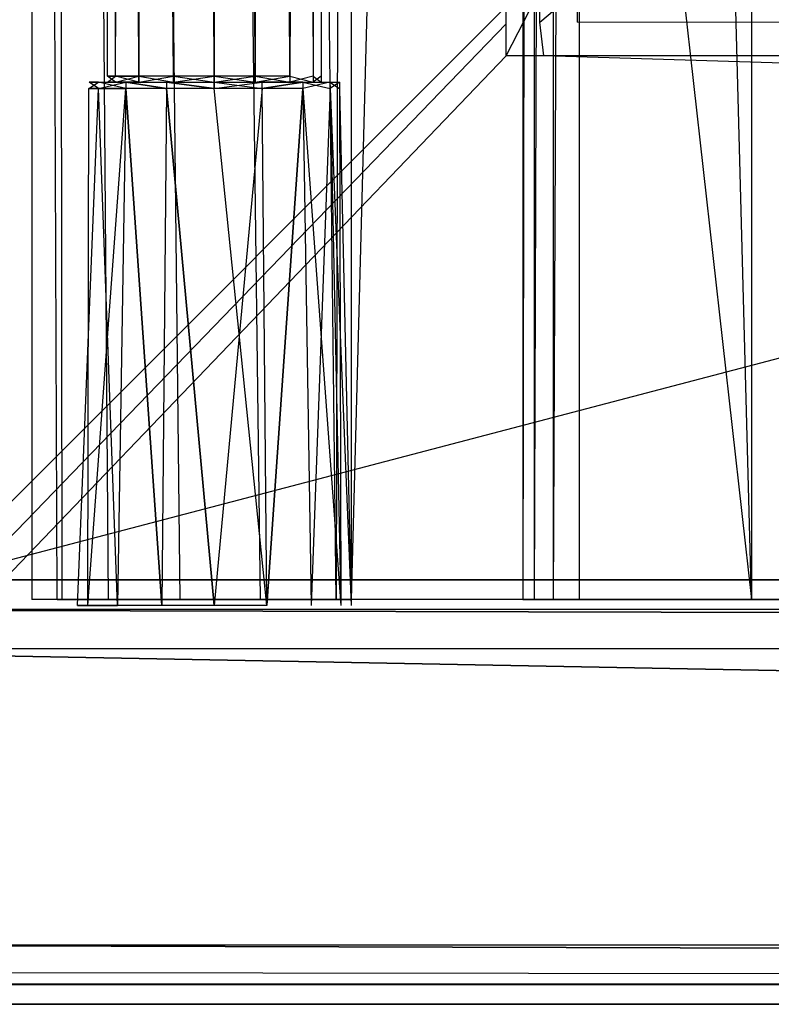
# Model space of a CAD drawing. Extents: x 0 to 1.6, y -0.5 to 0.
# Tile 2 of 23: x 0.0234 to 0.0615, y -0.5 to -0.4501. Entities that reach past the tile are written whole.
import ezdxf

# ---------------------------------------------------------------- set-up
doc = ezdxf.new("R2010")
doc.units = 0
for name, color, linetype in [('L10_PLATTE_LEGATO_N_B14700__0__', 7, 'CONTINUOUS'), ('L21_DRAWERBOX_LEGATO_REL_6_X_36', 7, 'CONTINUOUS'), ('L23_DRAWERBOX_LEGATO_REL_4_X_13', 7, 'CONTINUOUS'), ('L24_DRAWERBOX_LEGATO_REL_3_X_56', 7, 'CONTINUOUS'), ('L28_FRONT_LEGATO_S2S2_X_3400__Y', 7, 'CONTINUOUS'), ('L2_KORPUS_LEGATO_BO_X_15620__Y_', 7, 'CONTINUOUS'), ('L4_KORPUS_LEGATO_3_N_B14700____', 7, 'CONTINUOUS')]:
    doc.layers.add(name, color=color, linetype=linetype)

msp = doc.modelspace()

# ---------------------------------------------------------------- linework, layer by layer
at = {"layer": 'L10_PLATTE_LEGATO_N_B14700__0__', "color": 8}
for points, invisible_edges in [([(0.048041, -0.220523, 0.343069), (0.001013, -0.497362, 0.372564), (0.001013, -0.220523, 0.372564), (0.048041, -0.220523, 0.343069)], 13), ([(0.001013, -0.497362, 0.372564), (0.048041, -0.220523, 0.343069), (0.048041, -0.450334, 0.343069), (0.001013, -0.497362, 0.372564)], 14), ([(1.598322, -0.498375, 0.38), (0.00192, -0.220523, 0.38), (0.00192, -0.498375, 0.38), (1.598322, -0.498375, 0.38)], 13), ([(0.00192, -0.220523, 0.38), (1.598322, -0.498375, 0.38), (0.782226, -0.311054, 0.38), (0.00192, -0.220523, 0.38)], 10), ([(0.049744, -0.220523, 0.342), (0.048041, -0.450334, 0.343069), (0.048041, -0.220523, 0.343069), (0.049744, -0.220523, 0.342)], 13), ([(0.048041, -0.450334, 0.343069), (0.049744, -0.220523, 0.342), (0.049744, -0.448631, 0.342), (0.048041, -0.450334, 0.343069)], 14), ([(0.049744, -0.448631, 0.342), (0.048041, -0.451959, 0.343069), (0.048041, -0.450334, 0.343069), (0.049744, -0.448631, 0.342)], 13), ([(0.048041, -0.451959, 0.343069), (0.049744, -0.448631, 0.342), (0.049744, -0.450256, 0.342), (0.048041, -0.451959, 0.343069)], 14), ([(0.051665, -0.448631, 0.342), (0.049744, -0.450256, 0.342), (0.049744, -0.448631, 0.342), (0.051665, -0.448631, 0.342)], 13), ([(0.049744, -0.450256, 0.342), (0.051665, -0.448631, 0.342), (0.051665, -0.450256, 0.342), (0.049744, -0.450256, 0.342)], 14), ([(1.548577, -0.448631, 0.342), (0.051665, -0.450256, 0.342), (0.051665, -0.448631, 0.342), (1.548577, -0.448631, 0.342)], 13), ([(0.051665, -0.450256, 0.342), (1.548577, -0.448631, 0.342), (1.548577, -0.450256, 0.342), (0.051665, -0.450256, 0.342)], 14), ([(0.048041, -0.450334, 0.343069), (0.001013, -0.498987, 0.372564), (0.001013, -0.497362, 0.372564), (0.048041, -0.450334, 0.343069)], 13), ([(0.001013, -0.498987, 0.372564), (0.048041, -0.450334, 0.343069), (0.048041, -0.451959, 0.343069), (0.001013, -0.498987, 0.372564)], 14), ([(0.049744, -0.450256, 0.342), (0.049961, -0.451959, 0.343069), (0.048041, -0.451959, 0.343069), (0.049744, -0.450256, 0.342)], 13), ([(0.049961, -0.451959, 0.343069), (0.049744, -0.450256, 0.342), (0.051665, -0.450256, 0.342), (0.049961, -0.451959, 0.343069)], 14), ([(0.051665, -0.450256, 0.342), (1.550281, -0.451959, 0.343069), (0.049961, -0.451959, 0.343069), (0.051665, -0.450256, 0.342)], 13), ([(1.550281, -0.451959, 0.343069), (0.051665, -0.450256, 0.342), (1.548577, -0.450256, 0.342), (1.550281, -0.451959, 0.343069)], 14), ([(0.048041, -0.451959, 0.343069), (0.002933, -0.498987, 0.372564), (0.001013, -0.498987, 0.372564), (0.048041, -0.451959, 0.343069)], 13), ([(0.002933, -0.498987, 0.372564), (0.048041, -0.451959, 0.343069), (0.049961, -0.451959, 0.343069), (0.002933, -0.498987, 0.372564)], 14), ([(0.049961, -0.451959, 0.343069), (1.597308, -0.498987, 0.372564), (0.002933, -0.498987, 0.372564), (0.049961, -0.451959, 0.343069)], 13), ([(1.597308, -0.498987, 0.372564), (0.049961, -0.451959, 0.343069), (1.550281, -0.451959, 0.343069), (1.597308, -0.498987, 0.372564)], 14), ([(1.598322, -0.5, 0.38), (0.00192, -0.498375, 0.38), (0.00192, -0.5, 0.38), (1.598322, -0.5, 0.38)], 13), ([(0.00192, -0.498375, 0.38), (1.598322, -0.5, 0.38), (1.598322, -0.498375, 0.38), (0.00192, -0.498375, 0.38)], 14), ([(0.002933, -0.498987, 0.372564), (1.598322, -0.5, 0.3732), (0.00192, -0.5, 0.3732), (0.002933, -0.498987, 0.372564)], 13), ([(1.598322, -0.5, 0.3732), (0.002933, -0.498987, 0.372564), (1.597308, -0.498987, 0.372564), (1.598322, -0.5, 0.3732)], 14), ([(1.598322, -0.5, 0.378361), (0.00192, -0.5, 0.374378), (1.598322, -0.5, 0.374378), (1.598322, -0.5, 0.378361)], 13), ([(0.00192, -0.5, 0.374378), (1.598322, -0.5, 0.378361), (0.00192, -0.5, 0.378361), (0.00192, -0.5, 0.374378)], 14), ([(1.598322, -0.5, 0.38), (0.00192, -0.5, 0.378361), (1.598322, -0.5, 0.378361), (1.598322, -0.5, 0.38)], 13), ([(0.00192, -0.5, 0.378361), (1.598322, -0.5, 0.38), (0.00192, -0.5, 0.38), (0.00192, -0.5, 0.378361)], 14), ([(1.598322, -0.5, 0.374378), (0.00192, -0.5, 0.3732), (1.598322, -0.5, 0.3732), (1.598322, -0.5, 0.374378)], 13), ([(0.00192, -0.5, 0.3732), (1.598322, -0.5, 0.374378), (0.00192, -0.5, 0.374378), (0.00192, -0.5, 0.3732)], 14)]:
    msp.add_3dface(points, dxfattribs=dict(at, invisible_edges=invisible_edges))
at = {"layer": 'L21_DRAWERBOX_LEGATO_REL_6_X_36', "color": 8}
for points, invisible_edges in [([(0.060485, -0.4795, 0.032), (0.024, -0.1555, 0.032), (0.024, -0.4795, 0.032), (0.060485, -0.4795, 0.032)], 13), ([(0.024, -0.1555, 0.032), (0.060485, -0.4795, 0.032), (0.060485, -0.1555, 0.032), (0.024, -0.1555, 0.032)], 14), ([(0.024, -0.1555, 0.032), (0.025286, -0.4795, 0.10758), (0.024, -0.4795, 0.032), (0.024, -0.1555, 0.032)], 13), ([(0.025286, -0.4795, 0.10758), (0.024, -0.1555, 0.032), (0.025286, -0.1555, 0.10758), (0.025286, -0.4795, 0.10758)], 14), ([(0.025286, -0.1555, 0.10758), (0.025533, -0.4795, 0.110955), (0.025286, -0.4795, 0.10758), (0.025286, -0.1555, 0.10758)], 13), ([(0.025533, -0.4795, 0.110955), (0.025286, -0.1555, 0.10758), (0.025533, -0.1555, 0.110955), (0.025533, -0.4795, 0.110955)], 14), ([(0.025533, -0.1555, 0.110955), (0.02788, -0.4795, 0.114232), (0.025533, -0.4795, 0.110955), (0.025533, -0.1555, 0.110955)], 13), ([(0.02788, -0.4795, 0.114232), (0.025533, -0.1555, 0.110955), (0.02788, -0.1555, 0.114232), (0.02788, -0.4795, 0.114232)], 14), ([(0.02788, -0.1555, 0.114232), (0.031526, -0.4795, 0.115948), (0.02788, -0.4795, 0.114232), (0.02788, -0.1555, 0.114232)], 13), ([(0.031526, -0.4795, 0.115948), (0.02788, -0.1555, 0.114232), (0.031526, -0.1555, 0.115948), (0.031526, -0.4795, 0.115948)], 14), ([(0.031526, -0.1555, 0.115948), (0.035589, -0.4795, 0.115998), (0.031526, -0.4795, 0.115948), (0.031526, -0.1555, 0.115948)], 13), ([(0.035589, -0.4795, 0.115998), (0.031526, -0.1555, 0.115948), (0.035589, -0.1555, 0.115998), (0.035589, -0.4795, 0.115998)], 14), ([(0.035589, -0.1555, 0.115998), (0.039428, -0.4795, 0.114666), (0.035589, -0.4795, 0.115998), (0.035589, -0.1555, 0.115998)], 13), ([(0.039428, -0.4795, 0.114666), (0.035589, -0.1555, 0.115998), (0.039428, -0.1555, 0.114666), (0.039428, -0.4795, 0.114666)], 14), ([(0.039428, -0.4795, 0.114666), (0.04018, -0.1555, 0.113598), (0.04018, -0.4795, 0.113598), (0.039428, -0.4795, 0.114666)], 13), ([(0.04018, -0.1555, 0.113598), (0.039428, -0.4795, 0.114666), (0.039428, -0.1555, 0.114666), (0.04018, -0.1555, 0.113598)], 14), ([(0.04018, -0.4795, 0.113598), (0.048889, -0.1555, 0.060646), (0.048889, -0.4795, 0.060646), (0.04018, -0.4795, 0.113598)], 13), ([(0.048889, -0.1555, 0.060646), (0.04018, -0.4795, 0.113598), (0.04018, -0.1555, 0.113598), (0.048889, -0.1555, 0.060646)], 14), ([(0.048889, -0.4795, 0.060646), (0.04947, -0.1555, 0.058607), (0.04947, -0.4795, 0.058607), (0.048889, -0.4795, 0.060646)], 13), ([(0.04947, -0.1555, 0.058607), (0.048889, -0.4795, 0.060646), (0.048889, -0.1555, 0.060646), (0.04947, -0.1555, 0.058607)], 14), ([(0.04947, -0.4795, 0.058607), (0.050433, -0.1555, 0.056719), (0.050433, -0.4795, 0.056719), (0.04947, -0.4795, 0.058607)], 13), ([(0.050433, -0.1555, 0.056719), (0.04947, -0.4795, 0.058607), (0.04947, -0.1555, 0.058607), (0.050433, -0.1555, 0.056719)], 14), ([(0.050433, -0.4795, 0.056719), (0.051741, -0.1555, 0.055052), (0.051741, -0.4795, 0.055052), (0.050433, -0.4795, 0.056719)], 13), ([(0.051741, -0.1555, 0.055052), (0.050433, -0.4795, 0.056719), (0.050433, -0.1555, 0.056719), (0.051741, -0.1555, 0.055052)], 14), ([(0.051741, -0.1555, 0.055052), (0.060485, -0.4795, 0.048743), (0.051741, -0.4795, 0.055052), (0.051741, -0.1555, 0.055052)], 13), ([(0.060485, -0.4795, 0.048743), (0.051741, -0.1555, 0.055052), (0.060485, -0.1555, 0.048743), (0.060485, -0.4795, 0.048743)], 14), ([(0.060485, -0.4795, 0.048743), (0.060485, -0.1555, 0.032), (0.060485, -0.4795, 0.032), (0.060485, -0.4795, 0.048743)], 13), ([(0.060485, -0.1555, 0.032), (0.060485, -0.4795, 0.048743), (0.060485, -0.1555, 0.048743), (0.060485, -0.1555, 0.032)], 14), ([(0.025286, -0.4795, 0.10758), (0.060485, -0.4795, 0.032), (0.024, -0.4795, 0.032), (0.025286, -0.4795, 0.10758)], 13), ([(0.060485, -0.4795, 0.032), (0.025286, -0.4795, 0.10758), (0.04947, -0.4795, 0.058607), (0.060485, -0.4795, 0.032)], 10), ([(0.04947, -0.4795, 0.058607), (0.025286, -0.4795, 0.10758), (0.048889, -0.4795, 0.060646), (0.04947, -0.4795, 0.058607)], 10), ([(0.048889, -0.4795, 0.060646), (0.025286, -0.4795, 0.10758), (0.04018, -0.4795, 0.113598), (0.048889, -0.4795, 0.060646)], 13), ([(0.04018, -0.4795, 0.113598), (0.025286, -0.4795, 0.10758), (0.025533, -0.4795, 0.110955), (0.04018, -0.4795, 0.113598)], 14), ([(0.04018, -0.4795, 0.113598), (0.025533, -0.4795, 0.110955), (0.02788, -0.4795, 0.114232), (0.04018, -0.4795, 0.113598)], 15), ([(0.04018, -0.4795, 0.113598), (0.02788, -0.4795, 0.114232), (0.039428, -0.4795, 0.114666), (0.04018, -0.4795, 0.113598)], 15), ([(0.039428, -0.4795, 0.114666), (0.02788, -0.4795, 0.114232), (0.031526, -0.4795, 0.115948), (0.039428, -0.4795, 0.114666)], 15), ([(0.039428, -0.4795, 0.114666), (0.031526, -0.4795, 0.115948), (0.035589, -0.4795, 0.115998), (0.039428, -0.4795, 0.114666)], 10), ([(0.060485, -0.4795, 0.032), (0.04947, -0.4795, 0.058607), (0.050433, -0.4795, 0.056719), (0.060485, -0.4795, 0.032)], 13), ([(0.060485, -0.4795, 0.032), (0.050433, -0.4795, 0.056719), (0.051741, -0.4795, 0.055052), (0.060485, -0.4795, 0.032)], 10), ([(0.060485, -0.4795, 0.032), (0.051741, -0.4795, 0.055052), (0.060485, -0.4795, 0.048743), (0.060485, -0.4795, 0.032)], 13)]:
    msp.add_3dface(points, dxfattribs=dict(at, invisible_edges=invisible_edges))
at = {"layer": 'L23_DRAWERBOX_LEGATO_REL_4_X_13', "color": 8}
for points, invisible_edges in [([(0.027831, -0.143025, 0.1666), (0.028243, -0.452987, 0.168674), (0.027831, -0.452987, 0.1666), (0.027831, -0.143025, 0.1666)], 13), ([(0.028243, -0.452987, 0.168674), (0.027831, -0.143025, 0.1666), (0.028243, -0.143025, 0.168674), (0.028243, -0.452987, 0.168674)], 14), ([(0.028243, -0.143025, 0.164526), (0.027831, -0.452987, 0.1666), (0.028243, -0.452987, 0.164526), (0.028243, -0.143025, 0.164526)], 13), ([(0.027831, -0.452987, 0.1666), (0.028243, -0.143025, 0.164526), (0.027831, -0.143025, 0.1666), (0.027831, -0.452987, 0.1666)], 14), ([(0.028243, -0.143025, 0.168674), (0.029418, -0.452987, 0.170432), (0.028243, -0.452987, 0.168674), (0.028243, -0.143025, 0.168674)], 13), ([(0.029418, -0.452987, 0.170432), (0.028243, -0.143025, 0.168674), (0.029418, -0.143025, 0.170432), (0.029418, -0.452987, 0.170432)], 14), ([(0.029418, -0.143025, 0.162768), (0.028243, -0.452987, 0.164526), (0.029418, -0.452987, 0.162768), (0.029418, -0.143025, 0.162768)], 13), ([(0.028243, -0.452987, 0.164526), (0.029418, -0.143025, 0.162768), (0.028243, -0.143025, 0.164526), (0.028243, -0.452987, 0.164526)], 14), ([(0.029418, -0.143025, 0.170432), (0.031176, -0.452987, 0.171607), (0.029418, -0.452987, 0.170432), (0.029418, -0.143025, 0.170432)], 13), ([(0.031176, -0.452987, 0.171607), (0.029418, -0.143025, 0.170432), (0.031176, -0.143025, 0.171607), (0.031176, -0.452987, 0.171607)], 14), ([(0.031176, -0.452987, 0.161593), (0.029418, -0.143025, 0.162768), (0.029418, -0.452987, 0.162768), (0.031176, -0.452987, 0.161593)], 13), ([(0.029418, -0.143025, 0.162768), (0.031176, -0.452987, 0.161593), (0.031176, -0.143025, 0.161593), (0.029418, -0.143025, 0.162768)], 14), ([(0.031176, -0.143025, 0.171607), (0.03325, -0.452987, 0.172019), (0.031176, -0.452987, 0.171607), (0.031176, -0.143025, 0.171607)], 13), ([(0.03325, -0.452987, 0.172019), (0.031176, -0.143025, 0.171607), (0.03325, -0.143025, 0.172019), (0.03325, -0.452987, 0.172019)], 14), ([(0.03325, -0.452987, 0.161181), (0.031176, -0.143025, 0.161593), (0.031176, -0.452987, 0.161593), (0.03325, -0.452987, 0.161181)], 13), ([(0.031176, -0.143025, 0.161593), (0.03325, -0.452987, 0.161181), (0.03325, -0.143025, 0.161181), (0.031176, -0.143025, 0.161593)], 14), ([(0.035324, -0.452987, 0.161593), (0.03325, -0.143025, 0.161181), (0.03325, -0.452987, 0.161181), (0.035324, -0.452987, 0.161593)], 13), ([(0.03325, -0.143025, 0.161181), (0.035324, -0.452987, 0.161593), (0.035324, -0.143025, 0.161593), (0.03325, -0.143025, 0.161181)], 14), ([(0.03325, -0.143025, 0.172019), (0.035324, -0.452987, 0.171607), (0.03325, -0.452987, 0.172019), (0.03325, -0.143025, 0.172019)], 13), ([(0.035324, -0.452987, 0.171607), (0.03325, -0.143025, 0.172019), (0.035324, -0.143025, 0.171607), (0.035324, -0.452987, 0.171607)], 14), ([(0.037082, -0.452987, 0.162768), (0.035324, -0.143025, 0.161593), (0.035324, -0.452987, 0.161593), (0.037082, -0.452987, 0.162768)], 13), ([(0.035324, -0.143025, 0.161593), (0.037082, -0.452987, 0.162768), (0.037082, -0.143025, 0.162768), (0.035324, -0.143025, 0.161593)], 14), ([(0.035324, -0.143025, 0.171607), (0.037082, -0.452987, 0.170432), (0.035324, -0.452987, 0.171607), (0.035324, -0.143025, 0.171607)], 13), ([(0.037082, -0.452987, 0.170432), (0.035324, -0.143025, 0.171607), (0.037082, -0.143025, 0.170432), (0.037082, -0.452987, 0.170432)], 14), ([(0.038257, -0.452987, 0.164526), (0.037082, -0.143025, 0.162768), (0.037082, -0.452987, 0.162768), (0.038257, -0.452987, 0.164526)], 13), ([(0.037082, -0.143025, 0.162768), (0.038257, -0.452987, 0.164526), (0.038257, -0.143025, 0.164526), (0.037082, -0.143025, 0.162768)], 14), ([(0.037082, -0.452987, 0.170432), (0.038257, -0.143025, 0.168674), (0.038257, -0.452987, 0.168674), (0.037082, -0.452987, 0.170432)], 13), ([(0.038257, -0.143025, 0.168674), (0.037082, -0.452987, 0.170432), (0.037082, -0.143025, 0.170432), (0.038257, -0.143025, 0.168674)], 14), ([(0.03867, -0.452987, 0.1666), (0.038257, -0.143025, 0.164526), (0.038257, -0.452987, 0.164526), (0.03867, -0.452987, 0.1666)], 13), ([(0.038257, -0.143025, 0.164526), (0.03867, -0.452987, 0.1666), (0.03867, -0.143025, 0.1666), (0.038257, -0.143025, 0.164526)], 14), ([(0.038257, -0.452987, 0.168674), (0.03867, -0.143025, 0.1666), (0.03867, -0.452987, 0.1666), (0.038257, -0.452987, 0.168674)], 13), ([(0.03867, -0.143025, 0.1666), (0.038257, -0.452987, 0.168674), (0.038257, -0.143025, 0.168674), (0.03867, -0.143025, 0.1666)], 14), ([(0.027387, -0.4533, 0.164171), (0.026897, -0.453606, 0.1666), (0.02738, -0.453606, 0.164169), (0.027387, -0.4533, 0.164171)], 13), ([(0.026897, -0.453606, 0.1666), (0.027387, -0.4533, 0.164171), (0.026904, -0.4533, 0.1666), (0.026897, -0.453606, 0.1666)], 14), ([(0.026904, -0.4533, 0.1666), (0.02738, -0.453606, 0.169031), (0.026897, -0.453606, 0.1666), (0.026904, -0.4533, 0.1666)], 13), ([(0.028243, -0.4533, 0.164526), (0.026904, -0.4533, 0.1666), (0.027387, -0.4533, 0.164171), (0.028243, -0.4533, 0.164526)], 13), ([(0.026904, -0.4533, 0.1666), (0.028243, -0.4533, 0.164526), (0.027831, -0.4533, 0.1666), (0.026904, -0.4533, 0.1666)], 14), ([(0.027831, -0.4533, 0.1666), (0.027387, -0.4533, 0.169029), (0.026904, -0.4533, 0.1666), (0.027831, -0.4533, 0.1666)], 13), ([(0.02738, -0.453606, 0.169031), (0.026904, -0.4533, 0.1666), (0.027387, -0.4533, 0.169029), (0.02738, -0.453606, 0.169031)], 14), ([(0.028762, -0.4533, 0.162112), (0.02738, -0.453606, 0.164169), (0.028758, -0.453606, 0.162107), (0.028762, -0.4533, 0.162112)], 13), ([(0.02738, -0.453606, 0.164169), (0.028762, -0.4533, 0.162112), (0.027387, -0.4533, 0.164171), (0.02738, -0.453606, 0.164169)], 14), ([(0.027387, -0.4533, 0.169029), (0.028758, -0.453606, 0.171093), (0.02738, -0.453606, 0.169031), (0.027387, -0.4533, 0.169029)], 13), ([(0.029418, -0.4533, 0.170432), (0.027387, -0.4533, 0.169029), (0.028243, -0.4533, 0.168674), (0.029418, -0.4533, 0.170432)], 13), ([(0.027387, -0.4533, 0.169029), (0.029418, -0.4533, 0.170432), (0.028762, -0.4533, 0.171088), (0.027387, -0.4533, 0.169029)], 14), ([(0.029418, -0.4533, 0.162768), (0.027387, -0.4533, 0.164171), (0.028762, -0.4533, 0.162112), (0.029418, -0.4533, 0.162768)], 13), ([(0.027387, -0.4533, 0.164171), (0.029418, -0.4533, 0.162768), (0.028243, -0.4533, 0.164526), (0.027387, -0.4533, 0.164171)], 14), ([(0.027387, -0.4533, 0.169029), (0.027831, -0.4533, 0.1666), (0.028243, -0.4533, 0.168674), (0.027387, -0.4533, 0.169029)], 14), ([(0.028758, -0.453606, 0.171093), (0.027387, -0.4533, 0.169029), (0.028762, -0.4533, 0.171088), (0.028758, -0.453606, 0.171093)], 14), ([(0.028243, -0.452987, 0.164526), (0.027831, -0.4533, 0.1666), (0.028243, -0.4533, 0.164526), (0.028243, -0.452987, 0.164526)], 13), ([(0.027831, -0.4533, 0.1666), (0.028243, -0.452987, 0.164526), (0.027831, -0.452987, 0.1666), (0.027831, -0.4533, 0.1666)], 14), ([(0.027831, -0.452987, 0.1666), (0.028243, -0.4533, 0.168674), (0.027831, -0.4533, 0.1666), (0.027831, -0.452987, 0.1666)], 13), ([(0.028243, -0.4533, 0.168674), (0.027831, -0.452987, 0.1666), (0.028243, -0.452987, 0.168674), (0.028243, -0.4533, 0.168674)], 14), ([(0.029418, -0.452987, 0.162768), (0.028243, -0.4533, 0.164526), (0.029418, -0.4533, 0.162768), (0.029418, -0.452987, 0.162768)], 13), ([(0.028243, -0.4533, 0.164526), (0.029418, -0.452987, 0.162768), (0.028243, -0.452987, 0.164526), (0.028243, -0.4533, 0.164526)], 14), ([(0.028243, -0.452987, 0.168674), (0.029418, -0.4533, 0.170432), (0.028243, -0.4533, 0.168674), (0.028243, -0.452987, 0.168674)], 13), ([(0.029418, -0.4533, 0.170432), (0.028243, -0.452987, 0.168674), (0.029418, -0.452987, 0.170432), (0.029418, -0.4533, 0.170432)], 14), ([(0.030819, -0.453606, 0.16073), (0.028762, -0.4533, 0.162112), (0.028758, -0.453606, 0.162107), (0.030819, -0.453606, 0.16073)], 13), ([(0.028762, -0.4533, 0.171088), (0.030819, -0.453606, 0.17247), (0.028758, -0.453606, 0.171093), (0.028762, -0.4533, 0.171088)], 13), ([(0.031176, -0.4533, 0.171607), (0.028762, -0.4533, 0.171088), (0.029418, -0.4533, 0.170432), (0.031176, -0.4533, 0.171607)], 13), ([(0.028762, -0.4533, 0.171088), (0.031176, -0.4533, 0.171607), (0.030821, -0.4533, 0.172464), (0.028762, -0.4533, 0.171088)], 14), ([(0.031176, -0.4533, 0.161593), (0.028762, -0.4533, 0.162112), (0.030821, -0.4533, 0.160736), (0.031176, -0.4533, 0.161593)], 13), ([(0.028762, -0.4533, 0.162112), (0.031176, -0.4533, 0.161593), (0.029418, -0.4533, 0.162768), (0.028762, -0.4533, 0.162112)], 14), ([(0.028762, -0.4533, 0.162112), (0.030819, -0.453606, 0.16073), (0.030821, -0.4533, 0.160736), (0.028762, -0.4533, 0.162112)], 14), ([(0.030819, -0.453606, 0.17247), (0.028762, -0.4533, 0.171088), (0.030821, -0.4533, 0.172464), (0.030819, -0.453606, 0.17247)], 14), ([(0.031176, -0.4533, 0.161593), (0.029418, -0.452987, 0.162768), (0.029418, -0.4533, 0.162768), (0.031176, -0.4533, 0.161593)], 13), ([(0.029418, -0.452987, 0.162768), (0.031176, -0.4533, 0.161593), (0.031176, -0.452987, 0.161593), (0.029418, -0.452987, 0.162768)], 14), ([(0.031176, -0.452987, 0.171607), (0.029418, -0.4533, 0.170432), (0.029418, -0.452987, 0.170432), (0.031176, -0.452987, 0.171607)], 13), ([(0.029418, -0.4533, 0.170432), (0.031176, -0.452987, 0.171607), (0.031176, -0.4533, 0.171607), (0.029418, -0.4533, 0.170432)], 14), ([(0.030821, -0.4533, 0.172464), (0.03325, -0.453606, 0.172953), (0.030819, -0.453606, 0.17247), (0.030821, -0.4533, 0.172464)], 13), ([(0.03325, -0.453606, 0.160247), (0.030821, -0.4533, 0.160736), (0.030819, -0.453606, 0.16073), (0.03325, -0.453606, 0.160247)], 13), ([(0.03325, -0.4533, 0.161181), (0.030821, -0.4533, 0.160736), (0.03325, -0.4533, 0.160253), (0.03325, -0.4533, 0.161181)], 13), ([(0.030821, -0.4533, 0.160736), (0.03325, -0.4533, 0.161181), (0.031176, -0.4533, 0.161593), (0.030821, -0.4533, 0.160736)], 14), ([(0.03325, -0.4533, 0.172019), (0.030821, -0.4533, 0.172464), (0.031176, -0.4533, 0.171607), (0.03325, -0.4533, 0.172019)], 13), ([(0.030821, -0.4533, 0.172464), (0.03325, -0.4533, 0.172019), (0.03325, -0.4533, 0.172947), (0.030821, -0.4533, 0.172464)], 14), ([(0.03325, -0.453606, 0.172953), (0.030821, -0.4533, 0.172464), (0.03325, -0.4533, 0.172947), (0.03325, -0.453606, 0.172953)], 14), ([(0.030821, -0.4533, 0.160736), (0.03325, -0.453606, 0.160247), (0.03325, -0.4533, 0.160253), (0.030821, -0.4533, 0.160736)], 14), ([(0.03325, -0.4533, 0.161181), (0.031176, -0.452987, 0.161593), (0.031176, -0.4533, 0.161593), (0.03325, -0.4533, 0.161181)], 13), ([(0.031176, -0.452987, 0.161593), (0.03325, -0.4533, 0.161181), (0.03325, -0.452987, 0.161181), (0.031176, -0.452987, 0.161593)], 14), ([(0.03325, -0.452987, 0.172019), (0.031176, -0.4533, 0.171607), (0.031176, -0.452987, 0.171607), (0.03325, -0.452987, 0.172019)], 13), ([(0.031176, -0.4533, 0.171607), (0.03325, -0.452987, 0.172019), (0.03325, -0.4533, 0.172019), (0.031176, -0.4533, 0.171607)], 14), ([(0.035324, -0.452987, 0.171607), (0.03325, -0.4533, 0.172019), (0.03325, -0.452987, 0.172019), (0.035324, -0.452987, 0.171607)], 13), ([(0.03325, -0.4533, 0.172019), (0.035324, -0.452987, 0.171607), (0.035324, -0.4533, 0.171607), (0.03325, -0.4533, 0.172019)], 14), ([(0.035324, -0.4533, 0.161593), (0.03325, -0.452987, 0.161181), (0.03325, -0.4533, 0.161181), (0.035324, -0.4533, 0.161593)], 13), ([(0.03325, -0.452987, 0.161181), (0.035324, -0.4533, 0.161593), (0.035324, -0.452987, 0.161593), (0.03325, -0.452987, 0.161181)], 14), ([(0.035679, -0.4533, 0.160736), (0.03325, -0.4533, 0.161181), (0.03325, -0.4533, 0.160253), (0.035679, -0.4533, 0.160736)], 13), ([(0.03325, -0.4533, 0.161181), (0.035679, -0.4533, 0.160736), (0.035324, -0.4533, 0.161593), (0.03325, -0.4533, 0.161181)], 14), ([(0.035679, -0.4533, 0.172464), (0.03325, -0.4533, 0.172019), (0.035324, -0.4533, 0.171607), (0.035679, -0.4533, 0.172464)], 13), ([(0.03325, -0.4533, 0.172019), (0.035679, -0.4533, 0.172464), (0.03325, -0.4533, 0.172947), (0.03325, -0.4533, 0.172019)], 14), ([(0.035679, -0.4533, 0.172464), (0.03325, -0.453606, 0.172953), (0.03325, -0.4533, 0.172947), (0.035679, -0.4533, 0.172464)], 13), ([(0.03325, -0.453606, 0.172953), (0.035679, -0.4533, 0.172464), (0.035682, -0.453606, 0.17247), (0.03325, -0.453606, 0.172953)], 14), ([(0.035682, -0.453606, 0.16073), (0.03325, -0.4533, 0.160253), (0.03325, -0.453606, 0.160247), (0.035682, -0.453606, 0.16073)], 13), ([(0.03325, -0.4533, 0.160253), (0.035682, -0.453606, 0.16073), (0.035679, -0.4533, 0.160736), (0.03325, -0.4533, 0.160253)], 14), ([(0.037082, -0.452987, 0.170432), (0.035324, -0.4533, 0.171607), (0.035324, -0.452987, 0.171607), (0.037082, -0.452987, 0.170432)], 13), ([(0.035324, -0.4533, 0.171607), (0.037082, -0.452987, 0.170432), (0.037082, -0.4533, 0.170432), (0.035324, -0.4533, 0.171607)], 14), ([(0.037082, -0.4533, 0.162768), (0.035324, -0.452987, 0.161593), (0.035324, -0.4533, 0.161593), (0.037082, -0.4533, 0.162768)], 13), ([(0.035324, -0.452987, 0.161593), (0.037082, -0.4533, 0.162768), (0.037082, -0.452987, 0.162768), (0.035324, -0.452987, 0.161593)], 14), ([(0.037738, -0.4533, 0.162112), (0.035324, -0.4533, 0.161593), (0.035679, -0.4533, 0.160736), (0.037738, -0.4533, 0.162112)], 13), ([(0.035324, -0.4533, 0.161593), (0.037738, -0.4533, 0.162112), (0.037082, -0.4533, 0.162768), (0.035324, -0.4533, 0.161593)], 14), ([(0.037738, -0.4533, 0.171088), (0.035324, -0.4533, 0.171607), (0.037082, -0.4533, 0.170432), (0.037738, -0.4533, 0.171088)], 13), ([(0.035324, -0.4533, 0.171607), (0.037738, -0.4533, 0.171088), (0.035679, -0.4533, 0.172464), (0.035324, -0.4533, 0.171607)], 14), ([(0.037738, -0.4533, 0.171088), (0.035682, -0.453606, 0.17247), (0.035679, -0.4533, 0.172464), (0.037738, -0.4533, 0.171088)], 13), ([(0.035682, -0.453606, 0.16073), (0.037738, -0.4533, 0.162112), (0.035679, -0.4533, 0.160736), (0.035682, -0.453606, 0.16073)], 13), ([(0.035682, -0.453606, 0.17247), (0.037738, -0.4533, 0.171088), (0.037743, -0.453606, 0.171093), (0.035682, -0.453606, 0.17247)], 14), ([(0.037738, -0.4533, 0.162112), (0.035682, -0.453606, 0.16073), (0.037743, -0.453606, 0.162107), (0.037738, -0.4533, 0.162112)], 14), ([(0.037082, -0.4533, 0.170432), (0.038257, -0.452987, 0.168674), (0.038257, -0.4533, 0.168674), (0.037082, -0.4533, 0.170432)], 13), ([(0.038257, -0.452987, 0.168674), (0.037082, -0.4533, 0.170432), (0.037082, -0.452987, 0.170432), (0.038257, -0.452987, 0.168674)], 14), ([(0.038257, -0.4533, 0.164526), (0.037082, -0.452987, 0.162768), (0.037082, -0.4533, 0.162768), (0.038257, -0.4533, 0.164526)], 13), ([(0.037082, -0.452987, 0.162768), (0.038257, -0.4533, 0.164526), (0.038257, -0.452987, 0.164526), (0.037082, -0.452987, 0.162768)], 14), ([(0.039114, -0.4533, 0.164171), (0.037082, -0.4533, 0.162768), (0.037738, -0.4533, 0.162112), (0.039114, -0.4533, 0.164171)], 13), ([(0.037082, -0.4533, 0.162768), (0.039114, -0.4533, 0.164171), (0.038257, -0.4533, 0.164526), (0.037082, -0.4533, 0.162768)], 14), ([(0.039114, -0.4533, 0.169029), (0.037082, -0.4533, 0.170432), (0.038257, -0.4533, 0.168674), (0.039114, -0.4533, 0.169029)], 13), ([(0.037082, -0.4533, 0.170432), (0.039114, -0.4533, 0.169029), (0.037738, -0.4533, 0.171088), (0.037082, -0.4533, 0.170432)], 14), ([(0.03912, -0.453606, 0.164169), (0.037738, -0.4533, 0.162112), (0.037743, -0.453606, 0.162107), (0.03912, -0.453606, 0.164169)], 13), ([(0.037738, -0.4533, 0.162112), (0.03912, -0.453606, 0.164169), (0.039114, -0.4533, 0.164171), (0.037738, -0.4533, 0.162112)], 14), ([(0.039114, -0.4533, 0.169029), (0.037743, -0.453606, 0.171093), (0.037738, -0.4533, 0.171088), (0.039114, -0.4533, 0.169029)], 14), ([(0.037743, -0.453606, 0.171093), (0.039114, -0.4533, 0.169029), (0.03912, -0.453606, 0.169031), (0.037743, -0.453606, 0.171093)], 13), ([(0.038257, -0.4533, 0.168674), (0.03867, -0.452987, 0.1666), (0.03867, -0.4533, 0.1666), (0.038257, -0.4533, 0.168674)], 13), ([(0.03867, -0.452987, 0.1666), (0.038257, -0.4533, 0.168674), (0.038257, -0.452987, 0.168674), (0.03867, -0.452987, 0.1666)], 14), ([(0.03867, -0.4533, 0.1666), (0.038257, -0.452987, 0.164526), (0.038257, -0.4533, 0.164526), (0.03867, -0.4533, 0.1666)], 13), ([(0.038257, -0.452987, 0.164526), (0.03867, -0.4533, 0.1666), (0.03867, -0.452987, 0.1666), (0.038257, -0.452987, 0.164526)], 14), ([(0.039597, -0.4533, 0.1666), (0.038257, -0.4533, 0.164526), (0.039114, -0.4533, 0.164171), (0.039597, -0.4533, 0.1666)], 13), ([(0.038257, -0.4533, 0.164526), (0.039597, -0.4533, 0.1666), (0.03867, -0.4533, 0.1666), (0.038257, -0.4533, 0.164526)], 14), ([(0.039597, -0.4533, 0.1666), (0.038257, -0.4533, 0.168674), (0.03867, -0.4533, 0.1666), (0.039597, -0.4533, 0.1666)], 13), ([(0.038257, -0.4533, 0.168674), (0.039597, -0.4533, 0.1666), (0.039114, -0.4533, 0.169029), (0.038257, -0.4533, 0.168674)], 14), ([(0.039604, -0.453606, 0.1666), (0.039114, -0.4533, 0.164171), (0.03912, -0.453606, 0.164169), (0.039604, -0.453606, 0.1666)], 13), ([(0.039114, -0.4533, 0.164171), (0.039604, -0.453606, 0.1666), (0.039597, -0.4533, 0.1666), (0.039114, -0.4533, 0.164171)], 14), ([(0.039597, -0.4533, 0.1666), (0.03912, -0.453606, 0.169031), (0.039114, -0.4533, 0.169029), (0.039597, -0.4533, 0.1666)], 14), ([(0.03912, -0.453606, 0.169031), (0.039597, -0.4533, 0.1666), (0.039604, -0.453606, 0.1666), (0.03912, -0.453606, 0.169031)], 13), ([(0.026897, -0.453606, 0.1666), (0.026841, -0.4798, 0.169255), (0.026313, -0.4798, 0.1666), (0.026897, -0.453606, 0.1666)], 13), ([(0.02738, -0.453606, 0.164169), (0.026313, -0.4798, 0.1666), (0.026841, -0.4798, 0.163945), (0.02738, -0.453606, 0.164169)], 13), ([(0.026313, -0.4798, 0.1666), (0.02738, -0.453606, 0.164169), (0.026897, -0.453606, 0.1666), (0.026313, -0.4798, 0.1666)], 14), ([(0.026841, -0.4798, 0.169255), (0.026897, -0.453606, 0.1666), (0.02738, -0.453606, 0.169031), (0.026841, -0.4798, 0.169255)], 14), ([(0.02738, -0.453606, 0.169031), (0.028345, -0.4798, 0.171505), (0.026841, -0.4798, 0.169255), (0.02738, -0.453606, 0.169031)], 13), ([(0.028758, -0.453606, 0.162107), (0.026841, -0.4798, 0.163945), (0.028345, -0.4798, 0.161695), (0.028758, -0.453606, 0.162107)], 13), ([(0.026841, -0.4798, 0.163945), (0.028758, -0.453606, 0.162107), (0.02738, -0.453606, 0.164169), (0.026841, -0.4798, 0.163945)], 14), ([(0.028345, -0.4798, 0.171505), (0.02738, -0.453606, 0.169031), (0.028758, -0.453606, 0.171093), (0.028345, -0.4798, 0.171505)], 14), ([(0.028758, -0.453606, 0.171093), (0.030595, -0.4798, 0.173009), (0.028345, -0.4798, 0.171505), (0.028758, -0.453606, 0.171093)], 13), ([(0.030595, -0.4798, 0.160191), (0.028758, -0.453606, 0.162107), (0.028345, -0.4798, 0.161695), (0.030595, -0.4798, 0.160191)], 13), ([(0.030595, -0.4798, 0.173009), (0.028758, -0.453606, 0.171093), (0.030819, -0.453606, 0.17247), (0.030595, -0.4798, 0.173009)], 14), ([(0.028758, -0.453606, 0.162107), (0.030595, -0.4798, 0.160191), (0.030819, -0.453606, 0.16073), (0.028758, -0.453606, 0.162107)], 14), ([(0.03325, -0.4798, 0.159663), (0.030819, -0.453606, 0.16073), (0.030595, -0.4798, 0.160191), (0.03325, -0.4798, 0.159663)], 13), ([(0.030819, -0.453606, 0.17247), (0.03325, -0.4798, 0.173537), (0.030595, -0.4798, 0.173009), (0.030819, -0.453606, 0.17247)], 13), ([(0.030819, -0.453606, 0.16073), (0.03325, -0.4798, 0.159663), (0.03325, -0.453606, 0.160247), (0.030819, -0.453606, 0.16073)], 14), ([(0.03325, -0.4798, 0.173537), (0.030819, -0.453606, 0.17247), (0.03325, -0.453606, 0.172953), (0.03325, -0.4798, 0.173537)], 14), ([(0.03325, -0.4798, 0.159663), (0.035682, -0.453606, 0.16073), (0.03325, -0.453606, 0.160247), (0.03325, -0.4798, 0.159663)], 13), ([(0.035682, -0.453606, 0.16073), (0.03325, -0.4798, 0.159663), (0.035905, -0.4798, 0.160191), (0.035682, -0.453606, 0.16073)], 14), ([(0.03325, -0.453606, 0.172953), (0.035905, -0.4798, 0.173009), (0.03325, -0.4798, 0.173537), (0.03325, -0.453606, 0.172953)], 13), ([(0.035905, -0.4798, 0.173009), (0.03325, -0.453606, 0.172953), (0.035682, -0.453606, 0.17247), (0.035905, -0.4798, 0.173009)], 14), ([(0.035905, -0.4798, 0.160191), (0.037743, -0.453606, 0.162107), (0.035682, -0.453606, 0.16073), (0.035905, -0.4798, 0.160191)], 13), ([(0.037743, -0.453606, 0.171093), (0.035905, -0.4798, 0.173009), (0.035682, -0.453606, 0.17247), (0.037743, -0.453606, 0.171093)], 13), ([(0.037743, -0.453606, 0.162107), (0.035905, -0.4798, 0.160191), (0.038156, -0.4798, 0.161695), (0.037743, -0.453606, 0.162107)], 14), ([(0.035905, -0.4798, 0.173009), (0.037743, -0.453606, 0.171093), (0.038156, -0.4798, 0.171505), (0.035905, -0.4798, 0.173009)], 14), ([(0.03912, -0.453606, 0.169031), (0.038156, -0.4798, 0.171505), (0.037743, -0.453606, 0.171093), (0.03912, -0.453606, 0.169031)], 14), ([(0.03966, -0.4798, 0.163945), (0.037743, -0.453606, 0.162107), (0.038156, -0.4798, 0.161695), (0.03966, -0.4798, 0.163945)], 13), ([(0.037743, -0.453606, 0.162107), (0.03966, -0.4798, 0.163945), (0.03912, -0.453606, 0.164169), (0.037743, -0.453606, 0.162107)], 14), ([(0.038156, -0.4798, 0.171505), (0.03912, -0.453606, 0.169031), (0.03966, -0.4798, 0.169255), (0.038156, -0.4798, 0.171505)], 13), ([(0.039604, -0.453606, 0.1666), (0.03966, -0.4798, 0.169255), (0.03912, -0.453606, 0.169031), (0.039604, -0.453606, 0.1666)], 14), ([(0.040188, -0.4798, 0.1666), (0.03912, -0.453606, 0.164169), (0.03966, -0.4798, 0.163945), (0.040188, -0.4798, 0.1666)], 13), ([(0.03912, -0.453606, 0.164169), (0.040188, -0.4798, 0.1666), (0.039604, -0.453606, 0.1666), (0.03912, -0.453606, 0.164169)], 14), ([(0.03966, -0.4798, 0.169255), (0.039604, -0.453606, 0.1666), (0.040188, -0.4798, 0.1666), (0.03966, -0.4798, 0.169255)], 13)]:
    msp.add_3dface(points, dxfattribs=dict(at, invisible_edges=invisible_edges))
at = {"layer": 'L24_DRAWERBOX_LEGATO_REL_3_X_56', "color": 8}
for points, invisible_edges in [([(0.629515, -0.4795, 0.048), (0.060485, -0.1555, 0.048), (0.060485, -0.4795, 0.048), (0.629515, -0.4795, 0.048)], 13), ([(0.060485, -0.1555, 0.048), (0.629515, -0.4795, 0.048), (0.629515, -0.1555, 0.048), (0.060485, -0.1555, 0.048)], 14), ([(0.060485, -0.1555, 0.032), (0.629515, -0.4795, 0.032), (0.060485, -0.4795, 0.032), (0.060485, -0.1555, 0.032)], 13), ([(0.629515, -0.4795, 0.032), (0.060485, -0.1555, 0.032), (0.629515, -0.1555, 0.032), (0.629515, -0.4795, 0.032)], 14), ([(0.060485, -0.4795, 0.048), (0.060485, -0.1555, 0.032), (0.060485, -0.4795, 0.032), (0.060485, -0.4795, 0.048)], 13), ([(0.060485, -0.1555, 0.032), (0.060485, -0.4795, 0.048), (0.060485, -0.1555, 0.048), (0.060485, -0.1555, 0.032)], 14), ([(0.629515, -0.4795, 0.048), (0.060485, -0.4795, 0.032), (0.629515, -0.4795, 0.032), (0.629515, -0.4795, 0.048)], 13), ([(0.060485, -0.4795, 0.032), (0.629515, -0.4795, 0.048), (0.060485, -0.4795, 0.048), (0.060485, -0.4795, 0.032)], 14)]:
    msp.add_3dface(points, dxfattribs=dict(at, invisible_edges=invisible_edges))
at = {"layer": 'L28_FRONT_LEGATO_S2S2_X_3400__Y', "color": 8}
for points, invisible_edges in [([(0.796, -0.482, 0.34), (0.004, -0.48, 0.34), (0.004, -0.482, 0.34), (0.796, -0.482, 0.34)], 13), ([(0.004, -0.48, 0.34), (0.796, -0.482, 0.34), (0.796, -0.48, 0.34), (0.004, -0.48, 0.34)], 14), ([(0.004, -0.48), (0.796, -0.482), (0.004, -0.482), (0.004, -0.48)], 13), ([(0.796, -0.482), (0.004, -0.48), (0.796, -0.48), (0.796, -0.482)], 14), ([(0.004, -0.48, 0.002), (0.796, -0.48, 0.338), (0.796, -0.48, 0.002), (0.004, -0.48, 0.002)], 13), ([(0.796, -0.48, 0.338), (0.004, -0.48, 0.002), (0.004, -0.48, 0.338), (0.796, -0.48, 0.338)], 14), ([(0.004, -0.48, 0.338), (0.796, -0.48, 0.34), (0.796, -0.48, 0.338), (0.004, -0.48, 0.338)], 13), ([(0.796, -0.48, 0.34), (0.004, -0.48, 0.338), (0.004, -0.48, 0.34), (0.796, -0.48, 0.34)], 14), ([(0.004, -0.48), (0.796, -0.48, 0.002), (0.796, -0.48), (0.004, -0.48)], 13), ([(0.796, -0.48, 0.002), (0.004, -0.48), (0.004, -0.48, 0.002), (0.796, -0.48, 0.002)], 14), ([(0.004, -0.482), (0.796, -0.497), (0.004, -0.497), (0.004, -0.482)], 13), ([(0.796, -0.497), (0.004, -0.482), (0.796, -0.482), (0.796, -0.497)], 14), ([(0.796, -0.497, 0.34), (0.004, -0.482, 0.34), (0.004, -0.497, 0.34), (0.796, -0.497, 0.34)], 13), ([(0.004, -0.482, 0.34), (0.796, -0.497, 0.34), (0.796, -0.482, 0.34), (0.004, -0.482, 0.34)], 14), ([(0.004, -0.497), (0.796, -0.499), (0.004, -0.499), (0.004, -0.497)], 13), ([(0.796, -0.499), (0.004, -0.497), (0.796, -0.497), (0.796, -0.499)], 14), ([(0.796, -0.499, 0.34), (0.004, -0.497, 0.34), (0.004, -0.499, 0.34), (0.796, -0.499, 0.34)], 13), ([(0.004, -0.497, 0.34), (0.796, -0.499, 0.34), (0.796, -0.497, 0.34), (0.004, -0.497, 0.34)], 14), ([(0.796, -0.499, 0.338), (0.004, -0.499, 0.002), (0.796, -0.499, 0.002), (0.796, -0.499, 0.338)], 13), ([(0.004, -0.499, 0.002), (0.796, -0.499, 0.338), (0.004, -0.499, 0.338), (0.004, -0.499, 0.002)], 14), ([(0.796, -0.499, 0.002), (0.004, -0.499), (0.796, -0.499), (0.796, -0.499, 0.002)], 13), ([(0.004, -0.499), (0.796, -0.499, 0.002), (0.004, -0.499, 0.002), (0.004, -0.499)], 14), ([(0.796, -0.499, 0.34), (0.004, -0.499, 0.338), (0.796, -0.499, 0.338), (0.796, -0.499, 0.34)], 13), ([(0.004, -0.499, 0.338), (0.796, -0.499, 0.34), (0.004, -0.499, 0.34), (0.004, -0.499, 0.338)], 14)]:
    msp.add_3dface(points, dxfattribs=dict(at, invisible_edges=invisible_edges))
at = {"layer": 'L2_KORPUS_LEGATO_BO_X_15620__Y_', "color": 8}
for points, invisible_edges in [([(1.581, -0.4785, 0.02), (0.019, -0.069, 0.02), (0.019, -0.4785, 0.02), (1.581, -0.4785, 0.02)], 13), ([(0.019, -0.069, 0.02), (1.581, -0.4785, 0.02), (1.581, -0.069, 0.02), (0.019, -0.069, 0.02)], 14), ([(1.581, -0.069, 0.001), (0.019, -0.4785, 0.001), (0.019, -0.069, 0.001), (1.581, -0.069, 0.001)], 13), ([(0.019, -0.4785, 0.001), (1.581, -0.069, 0.001), (1.581, -0.4785, 0.001), (0.019, -0.4785, 0.001)], 14), ([(1.581, -0.4785, 0.02), (0.019, -0.4785, 0.001), (1.581, -0.4785, 0.001), (1.581, -0.4785, 0.02)], 13), ([(0.019, -0.4785, 0.001), (1.581, -0.4785, 0.02), (0.019, -0.4785, 0.02), (0.019, -0.4785, 0.001)], 14)]:
    msp.add_3dface(points, dxfattribs=dict(at, invisible_edges=invisible_edges))
at = {"layer": 'L4_KORPUS_LEGATO_3_N_B14700____', "color": 8}
for points, invisible_edges in [([(0.079, 0, 0.313), (0.019, -0.4785, 0.313), (0.019, 0, 0.313), (0.079, 0, 0.313)], 10), ([(0.019, -0.4785, 0.313), (0.079, 0, 0.313), (0.079, -0.4185, 0.313), (0.019, -0.4785, 0.313)], 13), ([(0.079, -0.4185, 0.332), (0.019, 0, 0.332), (0.019, -0.4785, 0.332), (0.079, -0.4185, 0.332)], 13), ([(0.019, -0.4785, 0.313), (0.079, -0.4185, 0.313), (1.581, -0.4785, 0.313), (0.019, -0.4785, 0.313)], 10), ([(1.581, -0.4785, 0.332), (0.079, -0.4185, 0.332), (0.019, -0.4785, 0.332), (1.581, -0.4785, 0.332)], 13), ([(1.581, -0.4785, 0.332), (0.019, -0.4785, 0.313), (1.581, -0.4785, 0.313), (1.581, -0.4785, 0.332)], 13), ([(0.019, -0.4785, 0.313), (1.581, -0.4785, 0.332), (0.019, -0.4785, 0.332), (0.019, -0.4785, 0.313)], 14)]:
    msp.add_3dface(points, dxfattribs=dict(at, invisible_edges=invisible_edges))

doc.saveas('drawing.dxf')
